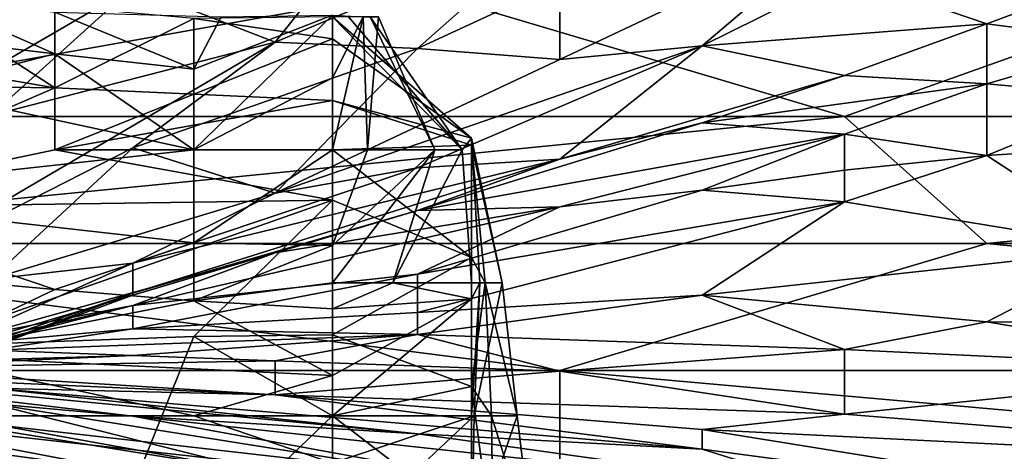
# Model space of a CAD drawing. Extents: x -1.05 to 1.05, y -0.36 to 0.36.
# Tile 68 of 226: x -0.7993 to -0.7594, y 0.1906 to 0.2081. Entities that reach past the tile are written whole.
import ezdxf

# ---------------------------------------------------------------- set-up
doc = ezdxf.new("R2010")
doc.units = 0

msp = doc.modelspace()

# ---------------------------------------------------------------- linework, layer by layer
for points in [[(-0.811958, 0.204139, 0.261877), (-0.834995, 0.214405, 0.262965), (-0.783162, 0.209272, 0.262939)], [(-0.788921, 0.207152, 0.671985), (-0.783162, 0.214405, 0.686863), (-0.79468, 0.209379, 0.691644)], [(-0.777402, 0.211993, 0.66707), (-0.783162, 0.214405, 0.686863), (-0.788921, 0.207152, 0.671985)], [(-0.765884, 0.204139, 0.262362), (-0.783162, 0.209272, 0.262939), (-0.737088, 0.214405, 0.264095)], [(-0.765884, 0.204139, 0.262362), (-0.737088, 0.214405, 0.264095), (-0.708291, 0.204139, 0.26265)], [(-0.777402, 0.211993, 0.66707), (-0.788921, 0.207152, 0.671985), (-0.783162, 0.206888, 0.65724)], [(-0.777402, 0.209565, 0.65724), (-0.777402, 0.211993, 0.66707), (-0.783162, 0.206888, 0.65724)], [(-0.777402, 0.206439, 0.642496), (-0.765884, 0.211893, 0.647411), (-0.777402, 0.209565, 0.65724)], [(-0.765884, 0.211893, 0.647411), (-0.777402, 0.206439, 0.642496), (-0.771643, 0.206998, 0.632666)], [(-0.771643, 0.206998, 0.632666), (-0.765884, 0.209862, 0.637581), (-0.765884, 0.211893, 0.647411)], [(-0.765884, 0.209862, 0.637581), (-0.760125, 0.207893, 0.617921), (-0.754365, 0.210052, 0.622836)], [(-0.754365, 0.207136, 0.608092), (-0.754365, 0.210052, 0.622836), (-0.760125, 0.207893, 0.617921)], [(-0.771643, 0.206998, 0.632666), (-0.760125, 0.207893, 0.617921), (-0.765884, 0.209862, 0.637581)], [(-0.806442, 0.209272, 0.711304), (-0.812563, 0.199006, 0.696559), (-0.79468, 0.209379, 0.691644)], [(-0.812563, 0.199006, 0.696559), (-0.800439, 0.204178, 0.68673), (-0.79468, 0.209379, 0.691644)], [(-0.811958, 0.204139, 0.261877), (-0.783162, 0.209272, 0.262939), (-0.765884, 0.204139, 0.262362)], [(-0.788921, 0.207152, 0.671985), (-0.79468, 0.209379, 0.691644), (-0.800439, 0.204178, 0.68673)], [(-0.777402, 0.209565, 0.65724), (-0.783162, 0.206888, 0.65724), (-0.777402, 0.206439, 0.642496)], [(-0.803451, 0.208945, 0.200041), (-0.814689, 0.208178, 0.201365), (-0.797831, 0.205296, 0.203776)], [(-0.797831, 0.206676, 0.181365), (-0.80907, 0.208006, 0.181365), (-0.803451, 0.209136, 0.177629)], [(-0.797831, 0.208358, 0.177629), (-0.797831, 0.206676, 0.181365), (-0.803451, 0.209136, 0.177629)], [(-0.797831, 0.208604, 0.200041), (-0.803451, 0.208945, 0.200041), (-0.797831, 0.205296, 0.203776)], [(-0.797831, 0.208604, 0.200041), (-0.797831, 0.205296, 0.203776), (-0.792212, 0.208105, 0.200041)], [(-0.797831, 0.205296, 0.203776), (-0.814689, 0.208178, 0.201365), (-0.820308, 0.205604, 0.203776)], [(-0.80907, 0.208006, 0.181365), (-0.797831, 0.206676, 0.181365), (-0.803451, 0.205219, 0.1851)], [(-0.797831, 0.208358, 0.177629), (-0.792212, 0.206049, 0.181365), (-0.797831, 0.206676, 0.181365)], [(-0.797831, 0.208358, 0.177629), (-0.791102, 0.208178, 0.177629), (-0.792212, 0.206049, 0.181365)], [(-0.797831, 0.205296, 0.203776), (-0.792212, 0.205038, 0.203776), (-0.792212, 0.208105, 0.200041)], [(-0.792212, 0.206049, 0.181365), (-0.786593, 0.208233, 0.181365), (-0.792212, 0.202794, 0.186907)], [(-0.792212, 0.202794, 0.186907), (-0.786593, 0.208233, 0.181365), (-0.786593, 0.205707, 0.1851)], [(-0.791102, 0.208178, 0.177629), (-0.786593, 0.208233, 0.181365), (-0.792212, 0.206049, 0.181365)], [(-0.786593, 0.208178, 0.197385), (-0.792212, 0.208105, 0.200041), (-0.786593, 0.207287, 0.200041)], [(-0.792212, 0.208105, 0.200041), (-0.792212, 0.205038, 0.203776), (-0.786593, 0.207287, 0.200041)], [(-0.785354, 0.208178, 0.1851), (-0.786593, 0.205707, 0.1851), (-0.786593, 0.208233, 0.181365)], [(-0.786593, 0.202794, 0.187321), (-0.785354, 0.208178, 0.1851), (-0.785188, 0.202794, 0.188835)], [(-0.786593, 0.202794, 0.187321), (-0.786593, 0.205707, 0.1851), (-0.785354, 0.208178, 0.1851)], [(-0.786593, 0.208178, 0.197385), (-0.786593, 0.207287, 0.200041), (-0.780974, 0.203265, 0.200041)], [(-0.786593, 0.208178, 0.197385), (-0.780974, 0.203265, 0.200041), (-0.781351, 0.202794, 0.196306)], [(-0.786593, 0.208178, 0.197385), (-0.781351, 0.202794, 0.196306), (-0.785955, 0.208178, 0.196306)], [(-0.785076, 0.208178, 0.192571), (-0.785955, 0.208178, 0.196306), (-0.781351, 0.202794, 0.196306)], [(-0.785188, 0.202794, 0.188835), (-0.785354, 0.208178, 0.1851), (-0.784737, 0.208178, 0.188835)], [(-0.785188, 0.202794, 0.188835), (-0.784737, 0.208178, 0.188835), (-0.782457, 0.202794, 0.192571)], [(-0.782457, 0.202794, 0.192571), (-0.785076, 0.208178, 0.192571), (-0.781351, 0.202794, 0.196306)], [(-0.784737, 0.208178, 0.188835), (-0.785076, 0.208178, 0.192571), (-0.782457, 0.202794, 0.192571)], [(-0.765884, 0.205802, 0.613006), (-0.760125, 0.207893, 0.617921), (-0.771643, 0.206998, 0.632666)], [(-0.765884, 0.205802, 0.613006), (-0.760125, 0.205462, 0.603177), (-0.760125, 0.207893, 0.617921)], [(-0.760125, 0.205462, 0.603177), (-0.754365, 0.207136, 0.608092), (-0.760125, 0.207893, 0.617921)], [(-0.792212, 0.205038, 0.203776), (-0.786593, 0.204782, 0.203776), (-0.786593, 0.207287, 0.200041)], [(-0.786593, 0.207287, 0.200041), (-0.786593, 0.204782, 0.203776), (-0.780974, 0.203265, 0.200041)], [(-0.788921, 0.207152, 0.671985), (-0.800439, 0.204178, 0.68673), (-0.806199, 0.197012, 0.671985)], [(-0.788921, 0.207152, 0.671985), (-0.806199, 0.197012, 0.671985), (-0.79468, 0.202868, 0.66707)], [(-0.783162, 0.206888, 0.65724), (-0.788921, 0.207152, 0.671985), (-0.79468, 0.202868, 0.66707)], [(-0.79468, 0.202868, 0.66707), (-0.788921, 0.20104, 0.637581), (-0.783162, 0.206888, 0.65724)], [(-0.771643, 0.206998, 0.632666), (-0.777402, 0.206439, 0.642496), (-0.788921, 0.20104, 0.637581)], [(-0.783162, 0.202067, 0.627751), (-0.771643, 0.206998, 0.632666), (-0.788921, 0.20104, 0.637581)], [(-0.788921, 0.20104, 0.637581), (-0.777402, 0.206439, 0.642496), (-0.783162, 0.206888, 0.65724)], [(-0.771643, 0.206998, 0.632666), (-0.783162, 0.202067, 0.627751), (-0.777402, 0.202421, 0.613006)], [(-0.777402, 0.202421, 0.613006), (-0.765884, 0.205802, 0.613006), (-0.771643, 0.206998, 0.632666)], [(-0.760125, 0.205462, 0.603177), (-0.754365, 0.204932, 0.593347), (-0.754365, 0.207136, 0.608092)], [(-0.803451, 0.205219, 0.1851), (-0.797831, 0.206676, 0.181365), (-0.792212, 0.202794, 0.186907)], [(-0.797831, 0.206676, 0.181365), (-0.792212, 0.206049, 0.181365), (-0.792212, 0.202794, 0.186907)], [(-0.792212, 0.202794, 0.186907), (-0.786593, 0.205707, 0.1851), (-0.786593, 0.202794, 0.187321)], [(-0.765884, 0.205802, 0.613006), (-0.777402, 0.202421, 0.613006), (-0.771643, 0.203888, 0.608092)], [(-0.765884, 0.205802, 0.613006), (-0.771643, 0.203888, 0.608092), (-0.760125, 0.205462, 0.603177)], [(-0.820308, 0.205604, 0.203776), (-0.80907, 0.200436, 0.207512), (-0.797831, 0.205296, 0.203776)], [(-0.80907, 0.200436, 0.207512), (-0.797831, 0.202794, 0.205843), (-0.797831, 0.205296, 0.203776)], [(-0.803451, 0.205219, 0.1851), (-0.792212, 0.202794, 0.186907), (-0.80907, 0.200933, 0.192571)], [(-0.797831, 0.205296, 0.203776), (-0.797831, 0.202794, 0.205843), (-0.792212, 0.205038, 0.203776)], [(-0.771643, 0.203888, 0.608092), (-0.765884, 0.203429, 0.593347), (-0.760125, 0.205462, 0.603177)], [(-0.760125, 0.202565, 0.578602), (-0.760125, 0.205462, 0.603177), (-0.765884, 0.203429, 0.593347)], [(-0.754365, 0.204932, 0.593347), (-0.760125, 0.205462, 0.603177), (-0.760125, 0.202565, 0.578602)], [(-0.792212, 0.205038, 0.203776), (-0.797831, 0.202794, 0.205843), (-0.786593, 0.204782, 0.203776)], [(-0.754365, 0.202939, 0.578602), (-0.754365, 0.204932, 0.593347), (-0.760125, 0.202565, 0.578602)], [(-0.797831, 0.202794, 0.205843), (-0.786593, 0.202794, 0.205881), (-0.786593, 0.204782, 0.203776)], [(-0.786593, 0.204782, 0.203776), (-0.786593, 0.202794, 0.205881), (-0.780974, 0.202984, 0.203776)], [(-0.786593, 0.204782, 0.203776), (-0.780974, 0.202984, 0.203776), (-0.780974, 0.203265, 0.200041)], [(-0.817717, 0.199006, 0.261387), (-0.765884, 0.204139, 0.262362), (-0.760125, 0.199006, 0.261885)], [(-0.817717, 0.199006, 0.261387), (-0.811958, 0.204139, 0.261877), (-0.765884, 0.204139, 0.262362)], [(-0.760125, 0.199006, 0.261885), (-0.765884, 0.204139, 0.262362), (-0.708291, 0.204139, 0.26265)], [(-0.760125, 0.199006, 0.261885), (-0.708291, 0.204139, 0.26265), (-0.679495, 0.199006, 0.262083)], [(-0.771643, 0.203888, 0.608092), (-0.777402, 0.202421, 0.613006), (-0.783162, 0.200341, 0.603177)], [(-0.783162, 0.200341, 0.603177), (-0.765884, 0.203429, 0.593347), (-0.771643, 0.203888, 0.608092)], [(-0.777402, 0.200481, 0.583517), (-0.765884, 0.203429, 0.593347), (-0.783162, 0.200341, 0.603177)], [(-0.780974, 0.19741, 0.199291), (-0.781351, 0.202794, 0.196306), (-0.780974, 0.203265, 0.200041)], [(-0.780974, 0.203265, 0.200041), (-0.780974, 0.202984, 0.203776), (-0.779737, 0.19741, 0.203776)], [(-0.780639, 0.19741, 0.200041), (-0.780974, 0.203265, 0.200041), (-0.779737, 0.19741, 0.203776)], [(-0.780639, 0.19741, 0.200041), (-0.780974, 0.19741, 0.199291), (-0.780974, 0.203265, 0.200041)], [(-0.777402, 0.200481, 0.583517), (-0.771643, 0.201157, 0.578602), (-0.765884, 0.203429, 0.593347)], [(-0.771643, 0.201157, 0.578602), (-0.765884, 0.201976, 0.578602), (-0.765884, 0.203429, 0.593347)], [(-0.765884, 0.201976, 0.578602), (-0.760125, 0.202565, 0.578602), (-0.765884, 0.203429, 0.593347)], [(-0.800439, 0.197559, 0.652326), (-0.79468, 0.202868, 0.66707), (-0.806199, 0.197012, 0.671985)], [(-0.788921, 0.20104, 0.637581), (-0.79468, 0.202868, 0.66707), (-0.800439, 0.197559, 0.652326)], [(-0.786593, 0.202794, 0.205881), (-0.780974, 0.198436, 0.207512), (-0.780974, 0.202984, 0.203776)], [(-0.780974, 0.202984, 0.203776), (-0.780423, 0.19741, 0.207512), (-0.779737, 0.19741, 0.203776)], [(-0.780974, 0.198436, 0.207512), (-0.780423, 0.19741, 0.207512), (-0.780974, 0.202984, 0.203776)], [(-0.760125, 0.202565, 0.578602), (-0.754365, 0.198805, 0.554028), (-0.754365, 0.202939, 0.578602)], [(-0.786593, 0.200762, 0.207512), (-0.797831, 0.202794, 0.205843), (-0.80907, 0.200436, 0.207512)], [(-0.80907, 0.200933, 0.192571), (-0.792212, 0.202794, 0.186907), (-0.792212, 0.199029, 0.192571)], [(-0.786593, 0.202794, 0.205881), (-0.797831, 0.202794, 0.205843), (-0.786593, 0.200762, 0.207512)], [(-0.79468, 0.198207, 0.632666), (-0.777402, 0.202421, 0.613006), (-0.783162, 0.202067, 0.627751)], [(-0.79468, 0.196994, 0.617921), (-0.777402, 0.202421, 0.613006), (-0.79468, 0.198207, 0.632666)], [(-0.777402, 0.202421, 0.613006), (-0.79468, 0.196994, 0.617921), (-0.783162, 0.200341, 0.603177)], [(-0.792212, 0.199029, 0.192571), (-0.786593, 0.202794, 0.187321), (-0.786593, 0.198929, 0.192571)], [(-0.786593, 0.202794, 0.187321), (-0.792212, 0.199029, 0.192571), (-0.792212, 0.202794, 0.186907)], [(-0.780974, 0.198436, 0.207512), (-0.786593, 0.202794, 0.205881), (-0.786593, 0.200762, 0.207512)], [(-0.786593, 0.19741, 0.194763), (-0.782457, 0.202794, 0.192571), (-0.784159, 0.19741, 0.196306)], [(-0.786593, 0.19741, 0.194763), (-0.786593, 0.198929, 0.192571), (-0.782457, 0.202794, 0.192571)], [(-0.782457, 0.202794, 0.192571), (-0.786593, 0.198929, 0.192571), (-0.785188, 0.202794, 0.188835)], [(-0.786593, 0.198929, 0.192571), (-0.786593, 0.202794, 0.187321), (-0.785188, 0.202794, 0.188835)], [(-0.781351, 0.202794, 0.196306), (-0.780974, 0.19741, 0.199291), (-0.784159, 0.19741, 0.196306)], [(-0.784159, 0.19741, 0.196306), (-0.782457, 0.202794, 0.192571), (-0.781351, 0.202794, 0.196306)], [(-0.765884, 0.200691, 0.568773), (-0.760125, 0.202565, 0.578602), (-0.765884, 0.201976, 0.578602)], [(-0.765884, 0.200691, 0.568773), (-0.754365, 0.198805, 0.554028), (-0.760125, 0.202565, 0.578602)], [(-0.79468, 0.198207, 0.632666), (-0.783162, 0.202067, 0.627751), (-0.788921, 0.20104, 0.637581)], [(-0.771643, 0.201157, 0.578602), (-0.765884, 0.200691, 0.568773), (-0.765884, 0.201976, 0.578602)], [(-0.797831, 0.197149, 0.196306), (-0.80907, 0.200933, 0.192571), (-0.792212, 0.199029, 0.192571)], [(-0.80907, 0.198159, 0.196306), (-0.80907, 0.200933, 0.192571), (-0.797831, 0.197149, 0.196306)], [(-0.788921, 0.20104, 0.637581), (-0.800439, 0.197559, 0.652326), (-0.79468, 0.198207, 0.632666)], [(-0.777402, 0.200481, 0.583517), (-0.783162, 0.197769, 0.558943), (-0.771643, 0.201157, 0.578602)], [(-0.765884, 0.200691, 0.568773), (-0.771643, 0.201157, 0.578602), (-0.783162, 0.197769, 0.558943)], [(-0.80907, 0.200436, 0.207512), (-0.803451, 0.194842, 0.211247), (-0.786593, 0.200762, 0.207512)], [(-0.792212, 0.195237, 0.211247), (-0.786593, 0.200762, 0.207512), (-0.803451, 0.194842, 0.211247)], [(-0.788921, 0.198632, 0.593347), (-0.79468, 0.196499, 0.568773), (-0.777402, 0.200481, 0.583517)], [(-0.79468, 0.196499, 0.568773), (-0.783162, 0.197769, 0.558943), (-0.777402, 0.200481, 0.583517)], [(-0.792212, 0.195237, 0.211247), (-0.786593, 0.19531, 0.211247), (-0.786593, 0.200762, 0.207512)], [(-0.788921, 0.198632, 0.593347), (-0.777402, 0.200481, 0.583517), (-0.783162, 0.200341, 0.603177)], [(-0.786593, 0.200762, 0.207512), (-0.786593, 0.19531, 0.211247), (-0.780974, 0.198436, 0.207512)], [(-0.783162, 0.196208, 0.544198), (-0.765884, 0.200691, 0.568773), (-0.783162, 0.197769, 0.558943)], [(-0.783162, 0.196208, 0.544198), (-0.771643, 0.196907, 0.544198), (-0.765884, 0.200691, 0.568773)], [(-0.771643, 0.196907, 0.544198), (-0.754365, 0.198805, 0.554028), (-0.765884, 0.200691, 0.568773)], [(-0.79468, 0.196907, 0.608092), (-0.783162, 0.200341, 0.603177), (-0.79468, 0.196994, 0.617921)], [(-0.788921, 0.198632, 0.593347), (-0.783162, 0.200341, 0.603177), (-0.79468, 0.196907, 0.608092)], [(-0.823476, 0.193873, 0.261103), (-0.817717, 0.199006, 0.261387), (-0.777402, 0.193873, 0.261424)], [(-0.777402, 0.193873, 0.261424), (-0.817717, 0.199006, 0.261387), (-0.760125, 0.199006, 0.261885)], [(-0.797831, 0.197149, 0.196306), (-0.792212, 0.199029, 0.192571), (-0.792212, 0.196688, 0.196306)], [(-0.792212, 0.199029, 0.192571), (-0.786593, 0.198929, 0.192571), (-0.792212, 0.196688, 0.196306)], [(-0.792212, 0.196688, 0.196306), (-0.786593, 0.198929, 0.192571), (-0.786593, 0.19741, 0.194763)], [(-0.777402, 0.193873, 0.261424), (-0.760125, 0.199006, 0.261885), (-0.708291, 0.193873, 0.261668)], [(-0.708291, 0.193873, 0.261668), (-0.760125, 0.199006, 0.261885), (-0.679495, 0.199006, 0.262083)], [(-0.806199, 0.193495, 0.593347), (-0.788921, 0.198632, 0.593347), (-0.79468, 0.196907, 0.608092)], [(-0.805989, 0.193873, 0.588432), (-0.788921, 0.198632, 0.593347), (-0.806199, 0.193495, 0.593347)], [(-0.805989, 0.193873, 0.588432), (-0.79468, 0.196499, 0.568773), (-0.788921, 0.198632, 0.593347)], [(-0.786593, 0.19531, 0.211247), (-0.780974, 0.193224, 0.211247), (-0.780974, 0.198436, 0.207512)], [(-0.780974, 0.198436, 0.207512), (-0.780974, 0.193224, 0.211247), (-0.780423, 0.19741, 0.207512)], [(-0.771643, 0.196907, 0.544198), (-0.760125, 0.195832, 0.534369), (-0.754365, 0.198805, 0.554028)], [(-0.760125, 0.195832, 0.534369), (-0.725569, 0.19543, 0.534369), (-0.754365, 0.198805, 0.554028)], [(-0.80907, 0.198159, 0.196306), (-0.797831, 0.197149, 0.196306), (-0.803451, 0.194469, 0.200041)], [(-0.79468, 0.196994, 0.617921), (-0.79468, 0.198207, 0.632666), (-0.806199, 0.193031, 0.627751)], [(-0.800439, 0.197559, 0.652326), (-0.806199, 0.193031, 0.627751), (-0.79468, 0.198207, 0.632666)], [(-0.79468, 0.195558, 0.549113), (-0.783162, 0.196208, 0.544198), (-0.783162, 0.197769, 0.558943)], [(-0.79468, 0.196499, 0.568773), (-0.79468, 0.195558, 0.549113), (-0.783162, 0.197769, 0.558943)], [(-0.786593, 0.19741, 0.194763), (-0.786593, 0.196366, 0.196306), (-0.792212, 0.196688, 0.196306)], [(-0.784159, 0.19741, 0.196306), (-0.780974, 0.196771, 0.200041), (-0.786593, 0.196366, 0.196306)], [(-0.786593, 0.196366, 0.196306), (-0.786593, 0.19741, 0.194763), (-0.784159, 0.19741, 0.196306)], [(-0.784159, 0.19741, 0.196306), (-0.780974, 0.19741, 0.199291), (-0.780974, 0.196771, 0.200041)], [(-0.780974, 0.192026, 0.203629), (-0.780639, 0.19741, 0.200041), (-0.780861, 0.192026, 0.203776)], [(-0.780974, 0.192026, 0.203629), (-0.780974, 0.196771, 0.200041), (-0.780639, 0.19741, 0.200041)], [(-0.780974, 0.196771, 0.200041), (-0.780974, 0.19741, 0.199291), (-0.780639, 0.19741, 0.200041)], [(-0.780974, 0.193224, 0.211247), (-0.780162, 0.192026, 0.211247), (-0.780423, 0.19741, 0.207512)], [(-0.780861, 0.192026, 0.203776), (-0.780639, 0.19741, 0.200041), (-0.779737, 0.19741, 0.203776)], [(-0.780861, 0.192026, 0.203776), (-0.779737, 0.19741, 0.203776), (-0.779132, 0.192026, 0.207512)], [(-0.780423, 0.19741, 0.207512), (-0.780162, 0.192026, 0.211247), (-0.779132, 0.192026, 0.207512)], [(-0.779737, 0.19741, 0.203776), (-0.780423, 0.19741, 0.207512), (-0.779132, 0.192026, 0.207512)], [(-0.806199, 0.192687, 0.617921), (-0.79468, 0.196994, 0.617921), (-0.806199, 0.193031, 0.627751)], [(-0.79468, 0.196907, 0.608092), (-0.79468, 0.196994, 0.617921), (-0.806199, 0.192687, 0.617921)], [(-0.79468, 0.196907, 0.608092), (-0.806199, 0.192687, 0.617921), (-0.806199, 0.193495, 0.593347)], [(-0.797831, 0.197149, 0.196306), (-0.792212, 0.196688, 0.196306), (-0.803451, 0.194469, 0.200041)], [(-0.783162, 0.195316, 0.534369), (-0.765884, 0.194711, 0.524539), (-0.771643, 0.196907, 0.544198)], [(-0.783162, 0.195316, 0.534369), (-0.771643, 0.196907, 0.544198), (-0.783162, 0.196208, 0.544198)], [(-0.765884, 0.194711, 0.524539), (-0.760125, 0.195832, 0.534369), (-0.771643, 0.196907, 0.544198)], [(-0.800439, 0.195372, 0.568773), (-0.79468, 0.196499, 0.568773), (-0.805989, 0.193873, 0.588432)], [(-0.803451, 0.194469, 0.200041), (-0.792212, 0.196688, 0.196306), (-0.786593, 0.193662, 0.200041)], [(-0.800439, 0.195021, 0.554028), (-0.79468, 0.195558, 0.549113), (-0.79468, 0.196499, 0.568773)], [(-0.800439, 0.195372, 0.568773), (-0.800439, 0.195021, 0.554028), (-0.79468, 0.196499, 0.568773)], [(-0.792212, 0.196688, 0.196306), (-0.786593, 0.196366, 0.196306), (-0.786593, 0.193662, 0.200041)], [(-0.786593, 0.193662, 0.200041), (-0.780974, 0.196771, 0.200041), (-0.786593, 0.192026, 0.201867)], [(-0.786593, 0.192026, 0.201867), (-0.780974, 0.196771, 0.200041), (-0.780974, 0.192026, 0.203629)], [(-0.786593, 0.196366, 0.196306), (-0.780974, 0.196771, 0.200041), (-0.786593, 0.193662, 0.200041)], [(-0.783162, 0.195316, 0.534369), (-0.783162, 0.196208, 0.544198), (-0.79468, 0.195558, 0.549113)], [(-0.765884, 0.194711, 0.524539), (-0.748606, 0.193892, 0.519624), (-0.760125, 0.195832, 0.534369)], [(-0.760125, 0.195832, 0.534369), (-0.748606, 0.193892, 0.519624), (-0.725569, 0.19543, 0.534369)], [(-0.800439, 0.194683, 0.539283), (-0.783162, 0.195316, 0.534369), (-0.79468, 0.195558, 0.549113)], [(-0.800439, 0.195021, 0.554028), (-0.800439, 0.194683, 0.539283), (-0.79468, 0.195558, 0.549113)], [(-0.79468, 0.194467, 0.524539), (-0.783162, 0.195316, 0.534369), (-0.800439, 0.194683, 0.539283)], [(-0.79468, 0.194467, 0.524539), (-0.788921, 0.194256, 0.519624), (-0.783162, 0.195316, 0.534369)], [(-0.792212, 0.195237, 0.211247), (-0.786593, 0.192026, 0.213331), (-0.786593, 0.19531, 0.211247)], [(-0.788921, 0.194256, 0.519624), (-0.777402, 0.193843, 0.514709), (-0.783162, 0.195316, 0.534369)], [(-0.786593, 0.19531, 0.211247), (-0.786593, 0.192026, 0.213331), (-0.780974, 0.193224, 0.211247)], [(-0.777402, 0.193843, 0.514709), (-0.765884, 0.194711, 0.524539), (-0.783162, 0.195316, 0.534369)], [(-0.823476, 0.195226, 0.440986), (-0.788921, 0.189648, 0.440986), (-0.817717, 0.194809, 0.455731)], [(-0.817717, 0.192937, 0.421326), (-0.79468, 0.18975, 0.431156), (-0.823476, 0.195226, 0.440986)], [(-0.823476, 0.195226, 0.440986), (-0.79468, 0.18975, 0.431156), (-0.788921, 0.189648, 0.440986)], [(-0.803451, 0.194842, 0.211247), (-0.797831, 0.181258, 0.219796), (-0.792212, 0.195237, 0.211247)], [(-0.792212, 0.195237, 0.211247), (-0.797831, 0.181258, 0.219796), (-0.786593, 0.192026, 0.213331)], [(-0.788921, 0.189648, 0.440986), (-0.800439, 0.192535, 0.460645), (-0.817717, 0.194809, 0.455731)], [(-0.811958, 0.193965, 0.519624), (-0.79468, 0.194467, 0.524539), (-0.800439, 0.194683, 0.539283)], [(-0.811958, 0.193965, 0.519624), (-0.806199, 0.193962, 0.509794), (-0.79468, 0.194467, 0.524539)], [(-0.797831, 0.181258, 0.219796), (-0.803451, 0.194842, 0.211247), (-0.80907, 0.181258, 0.219555)], [(-0.806199, 0.193962, 0.509794), (-0.788921, 0.194256, 0.519624), (-0.79468, 0.194467, 0.524539)], [(-0.803451, 0.194469, 0.200041), (-0.786593, 0.193662, 0.200041), (-0.792212, 0.192026, 0.201981)], [(-0.803451, 0.192026, 0.202172), (-0.803451, 0.194469, 0.200041), (-0.792212, 0.192026, 0.201981)], [(-0.765884, 0.192103, 0.499964), (-0.765884, 0.194711, 0.524539), (-0.777402, 0.193843, 0.514709)], [(-0.765884, 0.192103, 0.499964), (-0.748606, 0.193892, 0.519624), (-0.765884, 0.194711, 0.524539)], [(-0.811958, 0.194074, 0.480305), (-0.783162, 0.191306, 0.47539), (-0.800439, 0.193151, 0.48522)], [(-0.811958, 0.194074, 0.480305), (-0.79468, 0.192019, 0.46556), (-0.783162, 0.191306, 0.47539)], [(-0.800439, 0.192535, 0.460645), (-0.79468, 0.192019, 0.46556), (-0.811958, 0.194074, 0.480305)], [(-0.806199, 0.193962, 0.509794), (-0.788921, 0.192885, 0.49505), (-0.788921, 0.194256, 0.519624)], [(-0.788921, 0.194256, 0.519624), (-0.788921, 0.192885, 0.49505), (-0.777402, 0.193843, 0.514709)], [(-0.829236, 0.183606, 0.260848), (-0.823476, 0.193873, 0.261103), (-0.777402, 0.18874, 0.26121)], [(-0.777402, 0.18874, 0.26121), (-0.823476, 0.193873, 0.261103), (-0.777402, 0.193873, 0.261424)], [(-0.811958, 0.193923, 0.499964), (-0.788921, 0.192885, 0.49505), (-0.806199, 0.193962, 0.509794)], [(-0.811958, 0.193923, 0.499964), (-0.800439, 0.193151, 0.48522), (-0.788921, 0.192885, 0.49505)], [(-0.792212, 0.192026, 0.201981), (-0.786593, 0.193662, 0.200041), (-0.786593, 0.192026, 0.201867)], [(-0.788921, 0.192885, 0.49505), (-0.765884, 0.192103, 0.499964), (-0.777402, 0.193843, 0.514709)], [(-0.71981, 0.18874, 0.261375), (-0.777402, 0.193873, 0.261424), (-0.708291, 0.193873, 0.261668)], [(-0.777402, 0.18874, 0.26121), (-0.777402, 0.193873, 0.261424), (-0.71981, 0.18874, 0.261375)], [(-0.737088, 0.189774, 0.490135), (-0.748606, 0.193892, 0.519624), (-0.765884, 0.192103, 0.499964)], [(-0.823476, 0.192934, 0.411497), (-0.79468, 0.18646, 0.401667), (-0.817717, 0.192937, 0.421326)], [(-0.823476, 0.192934, 0.411497), (-0.817717, 0.190511, 0.401667), (-0.79468, 0.18646, 0.401667)], [(-0.817717, 0.192937, 0.421326), (-0.79468, 0.18646, 0.401667), (-0.79468, 0.189306, 0.426241)], [(-0.817717, 0.192937, 0.421326), (-0.79468, 0.189306, 0.426241), (-0.79468, 0.18975, 0.431156)], [(-0.800439, 0.193151, 0.48522), (-0.771643, 0.190685, 0.480305), (-0.788921, 0.192885, 0.49505)], [(-0.800439, 0.193151, 0.48522), (-0.783162, 0.191306, 0.47539), (-0.771643, 0.190685, 0.480305)], [(-0.788921, 0.192885, 0.49505), (-0.771643, 0.191482, 0.490135), (-0.765884, 0.192103, 0.499964)], [(-0.771643, 0.190685, 0.480305), (-0.771643, 0.191482, 0.490135), (-0.788921, 0.192885, 0.49505)], [(-0.780974, 0.193224, 0.211247), (-0.786593, 0.192026, 0.213331), (-0.780974, 0.187715, 0.214982)], [(-0.780974, 0.193224, 0.211247), (-0.780096, 0.186642, 0.214982), (-0.780162, 0.192026, 0.211247)], [(-0.780974, 0.193224, 0.211247), (-0.780974, 0.187715, 0.214982), (-0.780096, 0.186642, 0.214982)], [(-0.800439, 0.192535, 0.460645), (-0.777402, 0.188861, 0.450816), (-0.79468, 0.192019, 0.46556)], [(-0.800439, 0.192535, 0.460645), (-0.788921, 0.189648, 0.440986), (-0.777402, 0.188861, 0.450816)], [(-0.765884, 0.192103, 0.499964), (-0.771643, 0.191482, 0.490135), (-0.737088, 0.189774, 0.490135)], [(-0.786593, 0.190115, 0.203776), (-0.80907, 0.190025, 0.203776), (-0.803451, 0.192026, 0.202172)], [(-0.792212, 0.192026, 0.201981), (-0.786593, 0.190115, 0.203776), (-0.803451, 0.192026, 0.202172)], [(-0.797831, 0.181258, 0.219796), (-0.786593, 0.181258, 0.219734), (-0.786593, 0.192026, 0.213331)], [(-0.79468, 0.192019, 0.46556), (-0.777402, 0.188861, 0.450816), (-0.765884, 0.18889, 0.46556)], [(-0.79468, 0.192019, 0.46556), (-0.765884, 0.18889, 0.46556), (-0.783162, 0.191306, 0.47539)], [(-0.786593, 0.192026, 0.201867), (-0.786593, 0.190115, 0.203776), (-0.792212, 0.192026, 0.201981)], [(-0.780974, 0.192026, 0.203629), (-0.780861, 0.192026, 0.203776), (-0.786593, 0.192026, 0.201867)], [(-0.780861, 0.192026, 0.203776), (-0.786593, 0.190115, 0.203776), (-0.786593, 0.192026, 0.201867)], [(-0.786593, 0.186642, 0.206438), (-0.780861, 0.192026, 0.203776), (-0.780974, 0.186642, 0.207464)], [(-0.786593, 0.192026, 0.213331), (-0.786593, 0.181258, 0.219734), (-0.780974, 0.187715, 0.214982)], [(-0.786593, 0.190115, 0.203776), (-0.780861, 0.192026, 0.203776), (-0.786593, 0.186642, 0.206438)], [(-0.780974, 0.186642, 0.207464), (-0.779132, 0.192026, 0.207512), (-0.778475, 0.186642, 0.211247)], [(-0.780974, 0.186642, 0.207464), (-0.780861, 0.192026, 0.203776), (-0.779132, 0.192026, 0.207512)], [(-0.780162, 0.192026, 0.211247), (-0.780096, 0.186642, 0.214982), (-0.778475, 0.186642, 0.211247)], [(-0.779132, 0.192026, 0.207512), (-0.780162, 0.192026, 0.211247), (-0.778475, 0.186642, 0.211247)], [(-0.783162, 0.191306, 0.47539), (-0.765884, 0.18889, 0.46556), (-0.771643, 0.190685, 0.480305)], [(-0.737088, 0.189774, 0.490135), (-0.771643, 0.191482, 0.490135), (-0.742847, 0.186839, 0.46556)], [(-0.742847, 0.186839, 0.46556), (-0.771643, 0.191482, 0.490135), (-0.771643, 0.190685, 0.480305)], [(-0.771643, 0.190685, 0.480305), (-0.765884, 0.18889, 0.46556), (-0.742847, 0.186839, 0.46556)]]:
    msp.add_3dface(points)

doc.saveas('drawing.dxf')
